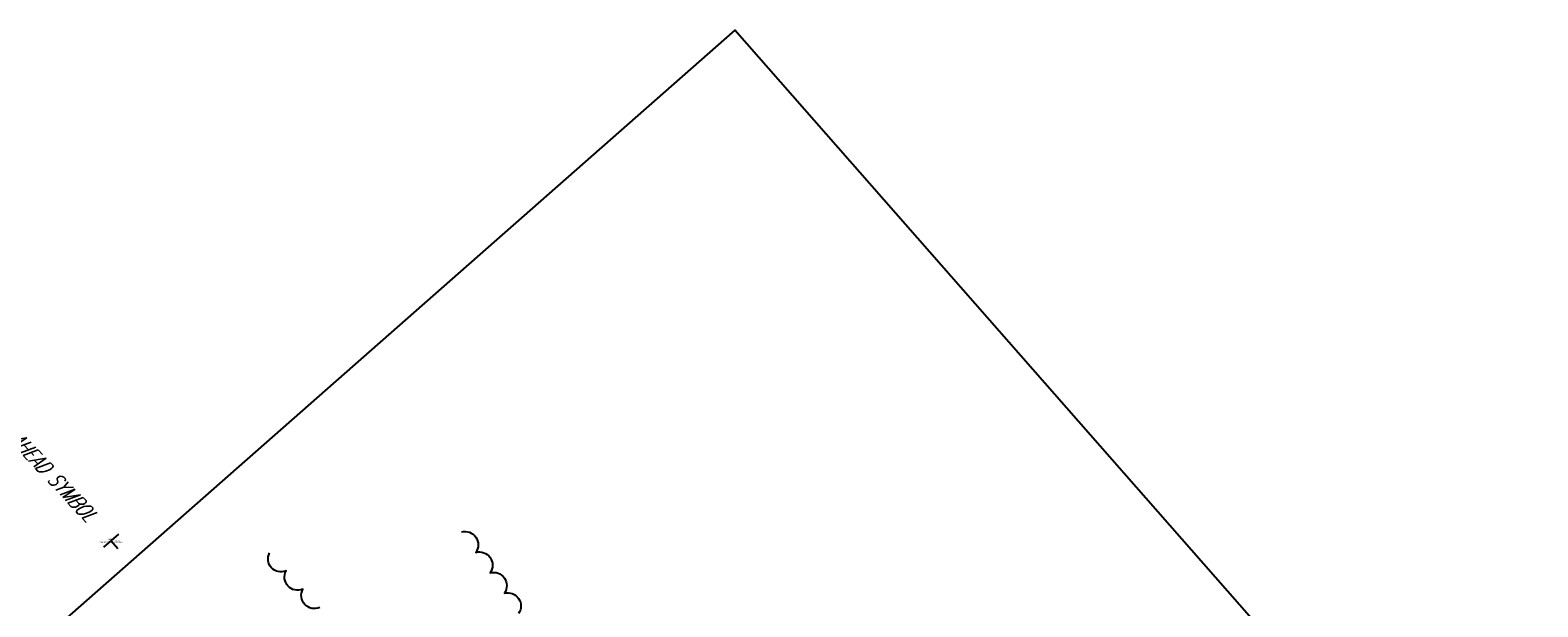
# Model space of a CAD drawing. Extents: x 0 to 213038, y 0 to 462006.
# Tile 16 of 107: x 190616 to 190859, y 408300 to 408392. Entities that reach past the tile are written whole.
import ezdxf
from ezdxf import colors
from ezdxf.entities.mleader import LeaderData, LeaderLine
from ezdxf.enums import TextEntityAlignment as Align
from ezdxf.math import Vec2, Vec3

# ---------------------------------------------------------------- set-up
doc = ezdxf.new("R2010")
doc.units = 0
doc.header["$LTSCALE"] = 20
doc.header["$MEASUREMENT"] = 0
doc.layers.get('0').update_dxf_attribs({"linetype": 'CONTINUOUS'})
for name, color, linetype in [('PNTDESC', 3, 'CONTINUOUS'), ('PNTELEV', 5, 'CONTINUOUS'), ('PNTNO', 7, 'CONTINUOUS'), ('PNTS', 3, 'CONTINUOUS'), ('SN_X_BLOCKS', 94, 'CONTINUOUS'), ('SN_X_TEXT', 2, 'CONTINUOUS'), ('VG_X_TREE', 94, 'CONTINUOUS')]:
    doc.layers.add(name, color=color, linetype=linetype)
doc.layers.add('SC_SCRATCH-5', color=5, linetype='CONTINUOUS', plot=False)
doc.styles.add('PTXT', font='TXT')
doc.styles.add('romans', font='romans.shx', dxfattribs={"width": 0.75, "oblique": 22.5})

# ---------------------------------------------------------------- blocks, each defined once
blk = doc.blocks.new('SRVPNO1')
at = {"layer": 'PNTDESC', "style": 'PTXT'}
blk.add_attdef('DESC2', text='', height=1, dxfattribs=at).set_placement((0, -1.75), align=Align.CENTER)
at = {"layer": 'PNTELEV', "style": 'PTXT'}
blk.add_attdef('ELEV2', (1.5, -0.5), '', height=1, dxfattribs=at)
at = {"layer": 'PNTNO', "style": 'PTXT'}
blk.add_attdef('PT#', text='', height=1, dxfattribs=at).set_placement((0, 0.75), align=Align.CENTER)
blk = doc.blocks.new('SGN1P')
for p, q in [((0, 0), (-0.08, 0)), ((0, 0.08), (0, -0.08))]:
    blk.add_line(p, q)

msp = doc.modelspace()

# ---------------------------------------------------------------- linework, layer by layer
at = {"layer": 'PNTS'}
msp.add_point((190629.22, 408310.42, 1126.41), dxfattribs=at)
at = {"layer": 'SC_SCRATCH-5'}
msp.add_lwpolyline([(190953.89, 408137.06), (190729.42, 408392.43), (190564.18, 408247.18), (190788.66, 407991.82), (190953.89, 408137.06)], close=True, dxfattribs=at)
at = {"layer": 'VG_X_TREE'}
for points in [[(190685.51, 408311.84, -0.7), (190687.81, 408308.56, -0.7), (190690.1, 408305.28, -0.7), (190692.39, 408302, -0.7), (190694.68, 408298.72, -0.7)], [(190662.71, 408299.68, -0.7), (190660, 408302.63, -0.7), (190657.3, 408305.58, -0.7), (190654.65, 408308.46, -0.7)]]:
    msp.add_lwpolyline(points, format="xyb", dxfattribs=at)

# ---------------------------------------------------------------- block references
at = {"layer": 'PNTS', "xscale": 0.2, "yscale": 0.2, "zscale": 0.2}
msp.add_blockref('SRVPNO1', (190629.22, 408310.42, 1126.41), dxfattribs=at).add_auto_attribs({'PT#': 'KM1240', 'ELEV2': '1126.414', 'DESC2': 'SIGNPB-STOPAHEADSYBML,'})
at = {"layer": 'SN_X_BLOCKS', "xscale": 20, "yscale": 20, "zscale": 20, "rotation": 130.5052264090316}
msp.add_blockref('SGN1P', (190629.22, 408310.42, 1126.41), dxfattribs=at)

# ---------------------------------------------------------------- leaders
at = {"layer": 'SN_X_TEXT'}
ml = msp.add_multileader_mtext('Standard', dxfattribs=at)
ml.set_content('STOP AHEAD SYMBOL ', color=256, style='romans')
ml.set_leader_properties(color=1, linetype='CONTINUOUS', lineweight=-1)
ml.build(insert=Vec2(0, 0))
ml.multileader.update_dxf_attribs({"text_right_attachment_type": 3, "dogleg_length": 0.1, "arrow_head_size": 2.4, "scale": 20})
ctx = ml.context
ctx.base_point, ctx.scale, ctx.char_height, ctx.arrow_head_size, ctx.landing_gap_size, ctx.plane_origin, ctx.plane_x_axis, ctx.plane_y_axis = Vec3(190608.17, 408333.16), 20, 2.4, 2.4, 0.6, Vec3(190615.74, 408291.61), Vec3(0.685243, -0.728314), Vec3(0.728314, 0.685243)
ctx.right_attachment = 3
notes = []
notes.append((ctx, [(0, (0, 0, 0), (0, 0), (1, 0), 1, [])]))
ctx.mtext.insert, ctx.mtext.text_direction, ctx.mtext.rotation, ctx.mtext.width, ctx.mtext.flow_direction = Vec3(190609.46, 408333.55), Vec3(0.685243, -0.728314), 5.467327, 46.2295, 5
for ctx, leaders in notes:
    for number, flags, end, landing, length, lines in leaders:
        leader = LeaderData()
        leader.index, (leader.has_last_leader_line, leader.has_dogleg_vector, leader.attachment_direction) = number, flags
        leader.last_leader_point, leader.dogleg_vector, leader.dogleg_length = Vec3(end), Vec3(landing), length
        for number, points, colour, breaks in lines:
            line = LeaderLine()
            line.index, line.vertices, line.color, line.breaks = number, Vec3.list(points), colors.encode_raw_color(colour), breaks
            leader.lines.append(line)
        ctx.leaders.append(leader)

doc.saveas('drawing.dxf')
